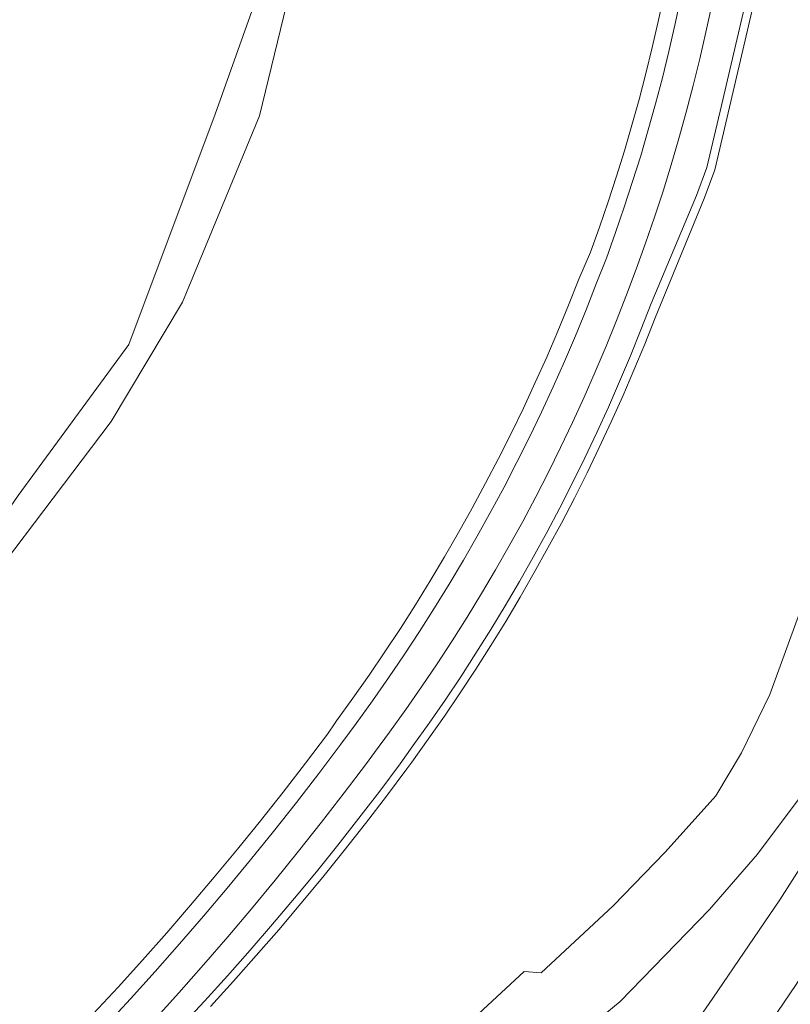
# Model space of a CAD drawing. Header units: metres. Extents: x 105376 to 107446, y 444190 to 447356.
# Tile 46 of 90: x 107137 to 107212, y 445971 to 446067. Entities that reach past the tile are written whole.
import ezdxf

# ---------------------------------------------------------------- set-up
doc = ezdxf.new("R2010")
doc.units = ezdxf.units.M
doc.header["$MEASUREMENT"] = 0
for name, color, linetype, lineweight in [('begroeid terreindeel kenmerkpunt', 3, 'Continuous', 0), ('onbegroeid terreindeel vlak', 5, 'Continuous', 0), ('ondersteunend waterdeel vlak', 4, 'Continuous', 0), ('ondersteunend wegdeel vlak', 2, 'Continuous', 0), ('scheiding lijn', 7, 'Continuous', 0), ('waterdeel vlak', 4, 'Continuous', 0), ('wegdeel vlak', 2, 'Continuous', 0)]:
    doc.layers.add(name, color=color, linetype=linetype, lineweight=lineweight)

msp = doc.modelspace()

# ---------------------------------------------------------------- linework, layer by layer
at = {"layer": 'begroeid terreindeel kenmerkpunt', "flags": 128}
for points in [[(107080.404, 445969.364), (107095.883, 445976.772), (107113.345, 445989.472), (107128.63, 446005.354), (107145.492, 446027.572), (107152.449, 446039.192), (107159.919, 446057.298), (107164.314, 446075.315), (107167.126, 446089.202), (107168.796, 446103.968), (107168.621, 446119.436), (107166.758, 446128.974), (107163.748, 446145.312), (107158.425, 446165.755), (107151.834, 446178.675)], [(107080.404, 445969.364), (107095.883, 445976.772), (107113.345, 445989.472), (107128.63, 446005.354), (107145.492, 446027.572), (107152.449, 446039.192), (107159.919, 446057.298), (107164.314, 446075.315), (107167.126, 446089.202), (107168.796, 446103.968), (107168.621, 446119.436), (107166.758, 446128.974), (107163.748, 446145.312), (107158.425, 446165.755), (107151.834, 446178.675)], [(107199.257, 446069.004), (107198.71, 446066.462), (107198.127, 446063.929), (107197.505, 446061.407), (107196.846, 446058.892), (107196.15, 446056.39), (107195.415, 446053.897), (107194.643, 446051.415), (107193.834, 446048.944), (107192.989, 446046.487), (107192.109, 446044.051), (107190.989, 446041.413), (107189.983, 446038.876), (107188.94, 446036.355), (107187.86, 446033.849), (107186.743, 446031.36), (107185.59, 446028.887), (107184.401, 446026.431), (107183.176, 446023.993), (107181.915, 446021.573), (107180.619, 446019.171), (107179.288, 446016.789), (107177.923, 446014.427), (107176.522, 446012.085), (107175.088, 446009.764), (107173.62, 446007.464), (107172.118, 446005.186), (107170.583, 446002.931), (107169.015, 446000.697), (107167.414, 445998.488), (107167.274, 445998.297), (107166.52, 445997.193), (107164.38, 445994.359), (107162.211, 445991.551), (107160.009, 445988.767), (107157.778, 445986.007), (107155.516, 445983.274), (107153.223, 445980.565), (107150.901, 445977.881), (107148.55, 445975.224), (107146.168, 445972.593), (107143.758, 445969.989)], [(107199.257, 446069.004), (107198.71, 446066.462), (107198.127, 446063.929), (107197.505, 446061.407), (107196.846, 446058.892), (107196.15, 446056.39), (107195.415, 446053.897), (107194.643, 446051.415), (107193.834, 446048.944), (107192.989, 446046.487), (107192.109, 446044.051), (107190.989, 446041.413), (107189.983, 446038.876), (107188.94, 446036.355), (107187.86, 446033.849), (107186.743, 446031.36), (107185.59, 446028.887), (107184.401, 446026.431), (107183.176, 446023.993), (107181.915, 446021.573), (107180.619, 446019.171), (107179.288, 446016.789), (107177.923, 446014.427), (107176.522, 446012.085), (107175.088, 446009.764), (107173.62, 446007.464), (107172.118, 446005.186), (107170.583, 446002.931), (107169.015, 446000.697), (107167.414, 445998.488), (107167.274, 445998.297), (107166.52, 445997.193), (107164.38, 445994.359), (107162.211, 445991.551), (107160.009, 445988.767), (107157.778, 445986.007), (107155.516, 445983.274), (107153.223, 445980.565), (107150.901, 445977.881), (107148.55, 445975.224), (107146.168, 445972.593), (107143.758, 445969.989)], [(107207.344, 446068.993), (107206.38, 446064.821), (107204.853, 446058.314), (107203.438, 446052.277), (107202.409, 446049.556), (107198.004, 446039.037), (107197.023, 446036.499), (107196.004, 446033.977), (107194.948, 446031.47), (107193.856, 446028.978), (107192.727, 446026.503), (107191.562, 446024.045), (107190.361, 446021.604), (107189.124, 446019.182), (107187.851, 446016.777), (107186.544, 446014.392), (107185.201, 446012.026), (107183.824, 446009.68), (107182.412, 446007.354), (107180.967, 446005.05), (107179.487, 446002.767), (107177.975, 446000.506), (107176.429, 445998.267), (107174.85, 445996.052), (107173.613, 445994.308), (107171.62, 445991.646), (107169.596, 445989.009), (107167.54, 445986.396), (107165.452, 445983.808), (107163.333, 445981.244), (107161.185, 445978.707), (107159.006, 445976.196), (107156.796, 445973.71), (107154.558, 445971.252), (107152.289, 445968.82)], [(107207.344, 446068.993), (107206.38, 446064.821), (107204.853, 446058.314), (107203.438, 446052.277), (107202.409, 446049.556), (107198.004, 446039.037), (107197.023, 446036.499), (107196.004, 446033.977), (107194.948, 446031.47), (107193.856, 446028.978), (107192.727, 446026.503), (107191.562, 446024.045), (107190.361, 446021.604), (107189.124, 446019.182), (107187.851, 446016.777), (107186.544, 446014.392), (107185.201, 446012.026), (107183.824, 446009.68), (107182.412, 446007.354), (107180.967, 446005.05), (107179.487, 446002.767), (107177.975, 446000.506), (107176.429, 445998.267), (107174.85, 445996.052), (107173.613, 445994.308), (107171.62, 445991.646), (107169.596, 445989.009), (107167.54, 445986.396), (107165.452, 445983.808), (107163.333, 445981.244), (107161.185, 445978.707), (107159.006, 445976.196), (107156.796, 445973.71), (107154.558, 445971.252), (107152.289, 445968.82)], [(107149.672, 445969.386), (107152.089, 445972.056), (107154.476, 445974.753), (107156.832, 445977.476), (107159.159, 445980.225), (107161.455, 445983), (107163.719, 445985.801), (107165.953, 445988.626), (107168.155, 445991.476), (107170.325, 445994.35), (107171.105, 445995.399), (107172.574, 445997.384), (107174.146, 445999.572), (107175.685, 446001.784), (107177.191, 446004.018), (107178.664, 446006.275), (107180.104, 446008.553), (107181.509, 446010.852), (107182.88, 446013.172), (107184.216, 446015.511), (107185.518, 446017.871), (107186.784, 446020.249), (107188.015, 446022.646), (107189.211, 446025.061), (107190.37, 446027.494), (107191.493, 446029.943), (107192.58, 446032.409), (107193.63, 446034.891), (107194.642, 446037.388), (107195.618, 446039.9), (107196.562, 446042.397), (107197.469, 446044.908), (107198.337, 446047.433), (107199.168, 446049.97), (107199.961, 446052.52), (107200.716, 446055.081), (107201.432, 446057.653), (107202.109, 446060.236), (107202.748, 446062.828), (107203.347, 446065.43), (107203.908, 446068.04)], [(107149.672, 445969.386), (107152.089, 445972.056), (107154.476, 445974.753), (107156.832, 445977.476), (107159.159, 445980.225), (107161.455, 445983), (107163.719, 445985.801), (107165.953, 445988.626), (107168.155, 445991.476), (107170.325, 445994.35), (107171.105, 445995.399), (107172.574, 445997.384), (107174.146, 445999.572), (107175.685, 446001.784), (107177.191, 446004.018), (107178.664, 446006.275), (107180.104, 446008.553), (107181.509, 446010.852), (107182.88, 446013.172), (107184.216, 446015.511), (107185.518, 446017.871), (107186.784, 446020.249), (107188.015, 446022.646), (107189.211, 446025.061), (107190.37, 446027.494), (107191.493, 446029.943), (107192.58, 446032.409), (107193.63, 446034.891), (107194.642, 446037.388), (107195.618, 446039.9), (107196.562, 446042.397), (107197.469, 446044.908), (107198.337, 446047.433), (107199.168, 446049.97), (107199.961, 446052.52), (107200.716, 446055.081), (107201.432, 446057.653), (107202.109, 446060.236), (107202.748, 446062.828), (107203.347, 446065.43), (107203.908, 446068.04)], [(107179.896, 445968.783), (107185.656, 445974.124), (107187.322, 445974.001), (107194.313, 445980.498), (107199.365, 445985.724), (107204.297, 445991.203), (107206.814, 445995.371), (107209.567, 446001.034), (107212.477, 446009.056)], [(107179.896, 445968.783), (107185.656, 445974.124), (107187.322, 445974.001), (107194.313, 445980.498), (107199.365, 445985.724), (107204.297, 445991.203), (107206.814, 445995.371), (107209.567, 446001.034), (107212.477, 446009.056)], [(107212.813, 445991.449), (107208.355, 445985.514), (107203.693, 445980.162), (107194.988, 445971.2), (107187.376, 445964.931)], [(107212.813, 445991.449), (107208.355, 445985.514), (107203.693, 445980.162), (107194.988, 445971.2), (107187.376, 445964.931)]]:
    msp.add_lwpolyline(points, dxfattribs=at)
at = {"layer": 'onbegroeid terreindeel vlak', "flags": 128}
for points in [[(107220.63, 445996.93), (107210.52, 445981.09), (107204, 445971.52), (107185.15, 445944.18)], [(107220.63, 445996.93), (107210.52, 445981.09), (107204, 445971.52), (107185.15, 445944.18)], [(107187.376, 445964.931), (107194.988, 445971.2), (107203.693, 445980.162), (107208.355, 445985.514), (107212.813, 445991.449)], [(107187.376, 445964.931), (107194.988, 445971.2), (107203.693, 445980.162), (107208.355, 445985.514), (107212.813, 445991.449)], [(107204.87, 445962.163), (107212.13, 445972.868)]]:
    msp.add_lwpolyline(points, dxfattribs=at)
at = {"layer": 'ondersteunend waterdeel vlak', "flags": 128}
for points in [[(107151.834, 446178.675), (107158.425, 446165.755), (107163.748, 446145.312), (107166.758, 446128.974), (107168.621, 446119.436), (107168.796, 446103.968), (107167.126, 446089.202), (107164.314, 446075.315), (107159.919, 446057.298), (107152.449, 446039.192), (107145.492, 446027.572), (107128.63, 446005.354), (107113.345, 445989.472), (107095.883, 445976.772), (107080.404, 445969.364)], [(107151.834, 446178.675), (107158.425, 446165.755), (107163.748, 446145.312), (107166.758, 446128.974), (107168.621, 446119.436), (107168.796, 446103.968), (107167.126, 446089.202), (107164.314, 446075.315), (107159.919, 446057.298), (107152.449, 446039.192), (107145.492, 446027.572), (107128.63, 446005.354), (107113.345, 445989.472), (107095.883, 445976.772), (107080.404, 445969.364)], [(107074.926, 445968.723), (107088.531, 445975.054), (107097.712, 445980.769), (107102.359, 445983.458), (107115.292, 445993.262), (107126.769, 446006.316), (107136.455, 446020.379), (107147.204, 446035.057), (107155.602, 446057.467), (107163.272, 446078.981), (107166.071, 446099.375), (107166.967, 446111.868), (107166.295, 446123.017), (107162.137, 446141.194), (107158.469, 446157.649), (107154.611, 446169.23)], [(107074.926, 445968.723), (107088.531, 445975.054), (107097.712, 445980.769), (107102.359, 445983.458), (107115.292, 445993.262), (107126.769, 446006.316), (107136.455, 446020.379), (107147.204, 446035.057), (107155.602, 446057.467), (107163.272, 446078.981), (107166.071, 446099.375), (107166.967, 446111.868), (107166.295, 446123.017), (107162.137, 446141.194), (107158.469, 446157.649), (107154.611, 446169.23)], [(107152.289, 445968.82), (107154.558, 445971.252), (107156.796, 445973.71), (107159.006, 445976.196), (107161.185, 445978.707), (107163.333, 445981.244), (107165.452, 445983.808), (107167.54, 445986.396), (107169.596, 445989.009), (107171.62, 445991.646), (107173.613, 445994.308), (107174.85, 445996.052), (107176.429, 445998.267), (107177.975, 446000.506), (107179.487, 446002.767), (107180.967, 446005.05), (107182.412, 446007.354), (107183.824, 446009.68), (107185.201, 446012.026), (107186.544, 446014.392), (107187.851, 446016.777), (107189.124, 446019.182), (107190.361, 446021.604), (107191.562, 446024.045), (107192.727, 446026.503), (107193.856, 446028.978), (107194.948, 446031.47), (107196.004, 446033.977), (107197.023, 446036.499), (107198.004, 446039.037), (107202.409, 446049.556), (107203.438, 446052.277), (107204.853, 446058.314), (107206.38, 446064.821), (107207.344, 446068.993)], [(107152.289, 445968.82), (107154.558, 445971.252), (107156.796, 445973.71), (107159.006, 445976.196), (107161.185, 445978.707), (107163.333, 445981.244), (107165.452, 445983.808), (107167.54, 445986.396), (107169.596, 445989.009), (107171.62, 445991.646), (107173.613, 445994.308), (107174.85, 445996.052), (107176.429, 445998.267), (107177.975, 446000.506), (107179.487, 446002.767), (107180.967, 446005.05), (107182.412, 446007.354), (107183.824, 446009.68), (107185.201, 446012.026), (107186.544, 446014.392), (107187.851, 446016.777), (107189.124, 446019.182), (107190.361, 446021.604), (107191.562, 446024.045), (107192.727, 446026.503), (107193.856, 446028.978), (107194.948, 446031.47), (107196.004, 446033.977), (107197.023, 446036.499), (107198.004, 446039.037), (107202.409, 446049.556), (107203.438, 446052.277), (107204.853, 446058.314), (107206.38, 446064.821), (107207.344, 446068.993)], [(107208.134, 446068.858), (107207.159, 446064.64), (107205.632, 446058.131), (107204.205, 446052.044), (107203.154, 446049.263), (107198.394, 446037.659), (107197.383, 446035.108), (107196.335, 446032.572), (107195.25, 446030.052), (107194.128, 446027.548), (107192.97, 446025.06), (107191.775, 446022.589), (107190.545, 446020.137), (107189.279, 446017.702), (107187.978, 446015.286), (107186.642, 446012.889), (107185.271, 446010.512), (107183.865, 446008.155), (107182.426, 446005.819), (107180.952, 446003.505), (107179.445, 446001.212), (107177.904, 445998.941), (107176.331, 445996.693), (107174.725, 445994.468), (107174.257, 445993.833), (107172.258, 445991.163), (107170.228, 445988.518), (107168.166, 445985.897), (107166.072, 445983.302), (107163.947, 445980.731), (107161.792, 445978.186), (107159.607, 445975.668), (107157.391, 445973.175), (107155.146, 445970.71)], [(107208.134, 446068.858), (107207.159, 446064.64), (107205.632, 446058.131), (107204.205, 446052.044), (107203.154, 446049.263), (107198.394, 446037.659), (107197.383, 446035.108), (107196.335, 446032.572), (107195.25, 446030.052), (107194.128, 446027.548), (107192.97, 446025.06), (107191.775, 446022.589), (107190.545, 446020.137), (107189.279, 446017.702), (107187.978, 446015.286), (107186.642, 446012.889), (107185.271, 446010.512), (107183.865, 446008.155), (107182.426, 446005.819), (107180.952, 446003.505), (107179.445, 446001.212), (107177.904, 445998.941), (107176.331, 445996.693), (107174.725, 445994.468), (107174.257, 445993.833), (107172.258, 445991.163), (107170.228, 445988.518), (107168.166, 445985.897), (107166.072, 445983.302), (107163.947, 445980.731), (107161.792, 445978.186), (107159.607, 445975.668), (107157.391, 445973.175), (107155.146, 445970.71)]]:
    msp.add_lwpolyline(points, dxfattribs=at)
at = {"layer": 'ondersteunend wegdeel vlak', "flags": 128}
for points in [[(107143.758, 445969.989), (107146.168, 445972.593), (107148.55, 445975.224), (107150.901, 445977.881), (107153.223, 445980.565), (107155.516, 445983.274), (107157.778, 445986.007), (107160.009, 445988.767), (107162.211, 445991.551), (107164.38, 445994.359), (107166.52, 445997.193), (107167.274, 445998.297), (107167.414, 445998.488), (107169.015, 446000.697), (107170.583, 446002.931), (107172.118, 446005.186), (107173.62, 446007.464), (107175.088, 446009.764), (107176.522, 446012.085), (107177.923, 446014.427), (107179.288, 446016.789), (107180.619, 446019.171), (107181.915, 446021.573), (107183.176, 446023.993), (107184.401, 446026.431), (107185.59, 446028.887), (107186.743, 446031.36), (107187.86, 446033.849), (107188.94, 446036.355), (107189.983, 446038.876), (107190.989, 446041.413), (107192.109, 446044.051), (107192.989, 446046.487), (107193.834, 446048.944), (107194.643, 446051.415), (107195.415, 446053.897), (107196.15, 446056.39), (107196.846, 446058.892), (107197.505, 446061.407), (107198.127, 446063.929), (107198.71, 446066.462), (107199.257, 446069.004)], [(107143.758, 445969.989), (107146.168, 445972.593), (107148.55, 445975.224), (107150.901, 445977.881), (107153.223, 445980.565), (107155.516, 445983.274), (107157.778, 445986.007), (107160.009, 445988.767), (107162.211, 445991.551), (107164.38, 445994.359), (107166.52, 445997.193), (107167.274, 445998.297), (107167.414, 445998.488), (107169.015, 446000.697), (107170.583, 446002.931), (107172.118, 446005.186), (107173.62, 446007.464), (107175.088, 446009.764), (107176.522, 446012.085), (107177.923, 446014.427), (107179.288, 446016.789), (107180.619, 446019.171), (107181.915, 446021.573), (107183.176, 446023.993), (107184.401, 446026.431), (107185.59, 446028.887), (107186.743, 446031.36), (107187.86, 446033.849), (107188.94, 446036.355), (107189.983, 446038.876), (107190.989, 446041.413), (107192.109, 446044.051), (107192.989, 446046.487), (107193.834, 446048.944), (107194.643, 446051.415), (107195.415, 446053.897), (107196.15, 446056.39), (107196.846, 446058.892), (107197.505, 446061.407), (107198.127, 446063.929), (107198.71, 446066.462), (107199.257, 446069.004)], [(107200.872, 446068.669), (107200.321, 446066.103), (107199.732, 446063.547), (107199.105, 446061), (107198.439, 446058.462), (107197.736, 446055.935), (107196.994, 446053.419), (107196.215, 446050.913), (107195.398, 446048.419), (107194.545, 446045.939), (107193.654, 446043.472), (107192.674, 446040.952), (107191.681, 446038.428), (107190.651, 446035.919), (107189.585, 446033.426), (107188.481, 446030.948), (107187.342, 446028.487), (107186.166, 446026.044), (107184.954, 446023.617), (107183.706, 446021.209), (107182.424, 446018.82), (107181.106, 446016.45), (107179.753, 446014.099), (107178.366, 446011.769), (107176.944, 446009.459), (107175.489, 446007.171), (107174, 446004.904), (107172.477, 446002.66), (107170.922, 446000.438), (107169.334, 445998.239), (107168.681, 445997.354), (107167.844, 445996.209), (107165.691, 445993.358), (107163.511, 445990.535), (107161.298, 445987.737), (107159.055, 445984.963), (107156.782, 445982.215), (107154.477, 445979.492), (107152.143, 445976.795), (107149.779, 445974.124), (107147.385, 445971.479), (107144.963, 445968.861)], [(107200.872, 446068.669), (107200.321, 446066.103), (107199.732, 446063.547), (107199.105, 446061), (107198.439, 446058.462), (107197.736, 446055.935), (107196.994, 446053.419), (107196.215, 446050.913), (107195.398, 446048.419), (107194.545, 446045.939), (107193.654, 446043.472), (107192.674, 446040.952), (107191.681, 446038.428), (107190.651, 446035.919), (107189.585, 446033.426), (107188.481, 446030.948), (107187.342, 446028.487), (107186.166, 446026.044), (107184.954, 446023.617), (107183.706, 446021.209), (107182.424, 446018.82), (107181.106, 446016.45), (107179.753, 446014.099), (107178.366, 446011.769), (107176.944, 446009.459), (107175.489, 446007.171), (107174, 446004.904), (107172.477, 446002.66), (107170.922, 446000.438), (107169.334, 445998.239), (107168.681, 445997.354), (107167.844, 445996.209), (107165.691, 445993.358), (107163.511, 445990.535), (107161.298, 445987.737), (107159.055, 445984.963), (107156.782, 445982.215), (107154.477, 445979.492), (107152.143, 445976.795), (107149.779, 445974.124), (107147.385, 445971.479), (107144.963, 445968.861)]]:
    msp.add_lwpolyline(points, dxfattribs=at)
at = {"layer": 'scheiding lijn', "flags": 128}
for points in [[(107207.159, 446064.64), (107208.134, 446068.858), (107209.353, 446079.955), (107210.435, 446090.894)], [(107198.394, 446037.659), (107203.154, 446049.263), (107204.205, 446052.044), (107205.632, 446058.131), (107207.159, 446064.64)], [(107198.394, 446037.659), (107197.383, 446035.108), (107196.335, 446032.572), (107195.25, 446030.052), (107194.128, 446027.548), (107192.97, 446025.06), (107191.775, 446022.589), (107190.545, 446020.137), (107189.279, 446017.702), (107187.978, 446015.286), (107186.642, 446012.889), (107185.271, 446010.512), (107183.865, 446008.155), (107182.426, 446005.819), (107180.952, 446003.505), (107179.445, 446001.212), (107177.904, 445998.941), (107176.331, 445996.693), (107174.725, 445994.468), (107174.257, 445993.833)], [(107174.257, 445993.833), (107172.258, 445991.163), (107170.228, 445988.518), (107168.166, 445985.897), (107166.072, 445983.302), (107163.947, 445980.731), (107161.792, 445978.186), (107159.607, 445975.668), (107157.391, 445973.175), (107155.146, 445970.71)]]:
    msp.add_lwpolyline(points, dxfattribs=at)
at = {"layer": 'waterdeel vlak', "flags": 128}
for points in [[(107154.611, 446169.23), (107158.469, 446157.649), (107162.137, 446141.194), (107166.295, 446123.017), (107166.967, 446111.868), (107166.071, 446099.375), (107163.272, 446078.981), (107155.602, 446057.467), (107147.204, 446035.057), (107136.455, 446020.379), (107126.769, 446006.316), (107115.292, 445993.262), (107102.359, 445983.458), (107097.712, 445980.769), (107088.531, 445975.054), (107074.926, 445968.723)], [(107154.611, 446169.23), (107158.469, 446157.649), (107162.137, 446141.194), (107166.295, 446123.017), (107166.967, 446111.868), (107166.071, 446099.375), (107163.272, 446078.981), (107155.602, 446057.467), (107147.204, 446035.057), (107136.455, 446020.379), (107126.769, 446006.316), (107115.292, 445993.262), (107102.359, 445983.458), (107097.712, 445980.769), (107088.531, 445975.054), (107074.926, 445968.723)], [(107155.146, 445970.71), (107157.391, 445973.175), (107159.607, 445975.668), (107161.792, 445978.186), (107163.947, 445980.731), (107166.072, 445983.302), (107168.166, 445985.897), (107170.228, 445988.518), (107172.258, 445991.163), (107174.257, 445993.833), (107174.725, 445994.468), (107176.331, 445996.693), (107177.904, 445998.941), (107179.445, 446001.212), (107180.952, 446003.505), (107182.426, 446005.819), (107183.865, 446008.155), (107185.271, 446010.512), (107186.642, 446012.889), (107187.978, 446015.286), (107189.279, 446017.702), (107190.545, 446020.137), (107191.775, 446022.589), (107192.97, 446025.06), (107194.128, 446027.548), (107195.25, 446030.052), (107196.335, 446032.572), (107197.383, 446035.108), (107198.394, 446037.659), (107203.154, 446049.263), (107204.205, 446052.044), (107205.632, 446058.131), (107207.159, 446064.64), (107208.134, 446068.858)], [(107155.146, 445970.71), (107157.391, 445973.175), (107159.607, 445975.668), (107161.792, 445978.186), (107163.947, 445980.731), (107166.072, 445983.302), (107168.166, 445985.897), (107170.228, 445988.518), (107172.258, 445991.163), (107174.257, 445993.833), (107174.725, 445994.468), (107176.331, 445996.693), (107177.904, 445998.941), (107179.445, 446001.212), (107180.952, 446003.505), (107182.426, 446005.819), (107183.865, 446008.155), (107185.271, 446010.512), (107186.642, 446012.889), (107187.978, 446015.286), (107189.279, 446017.702), (107190.545, 446020.137), (107191.775, 446022.589), (107192.97, 446025.06), (107194.128, 446027.548), (107195.25, 446030.052), (107196.335, 446032.572), (107197.383, 446035.108), (107198.394, 446037.659), (107203.154, 446049.263), (107204.205, 446052.044), (107205.632, 446058.131), (107207.159, 446064.64), (107208.134, 446068.858)], [(107185.15, 445944.18), (107204, 445971.52), (107210.52, 445981.09), (107220.63, 445996.93), (107222.332, 446000), (107222.77, 446000.79), (107230.25, 446014.07), (107234.736, 446011.878), (107232.162, 446006.18), (107230.735, 446003.293), (107229.093, 446000.227), (107226.323, 445995.358), (107221.868, 445987.957), (107216.655, 445980.243), (107212.13, 445972.868), (107204.87, 445962.163)], [(107185.15, 445944.18), (107204, 445971.52), (107210.52, 445981.09), (107220.63, 445996.93), (107222.332, 446000), (107222.77, 446000.79), (107230.25, 446014.07), (107234.736, 446011.878), (107232.162, 446006.18), (107230.735, 446003.293), (107229.093, 446000.227), (107226.323, 445995.358), (107221.868, 445987.957), (107216.655, 445980.243), (107212.13, 445972.868), (107204.87, 445962.163)], [(107212.477, 446009.056), (107209.567, 446001.034), (107206.814, 445995.371), (107204.297, 445991.203), (107199.365, 445985.724), (107194.313, 445980.498), (107187.322, 445974.001), (107185.656, 445974.124), (107179.896, 445968.783)], [(107212.477, 446009.056), (107209.567, 446001.034), (107206.814, 445995.371), (107204.297, 445991.203), (107199.365, 445985.724), (107194.313, 445980.498), (107187.322, 445974.001), (107185.656, 445974.124), (107179.896, 445968.783)]]:
    msp.add_lwpolyline(points, dxfattribs=at)
at = {"layer": 'wegdeel vlak', "flags": 128}
for points in [[(107144.963, 445968.861), (107147.385, 445971.479), (107149.779, 445974.124), (107152.143, 445976.795), (107154.477, 445979.492), (107156.782, 445982.215), (107159.055, 445984.963), (107161.298, 445987.737), (107163.511, 445990.535), (107165.691, 445993.358), (107167.844, 445996.209), (107168.681, 445997.354), (107169.334, 445998.239), (107170.922, 446000.438), (107172.477, 446002.66), (107174, 446004.904), (107175.489, 446007.171), (107176.944, 446009.459), (107178.366, 446011.769), (107179.753, 446014.099), (107181.106, 446016.45), (107182.424, 446018.82), (107183.706, 446021.209), (107184.954, 446023.617), (107186.166, 446026.044), (107187.342, 446028.487), (107188.481, 446030.948), (107189.585, 446033.426), (107190.651, 446035.919), (107191.681, 446038.428), (107192.674, 446040.952), (107193.654, 446043.472), (107194.545, 446045.939), (107195.398, 446048.419), (107196.215, 446050.913), (107196.994, 446053.419), (107197.736, 446055.935), (107198.439, 446058.462), (107199.105, 446061), (107199.732, 446063.547), (107200.321, 446066.103), (107200.872, 446068.669)], [(107144.963, 445968.861), (107147.385, 445971.479), (107149.779, 445974.124), (107152.143, 445976.795), (107154.477, 445979.492), (107156.782, 445982.215), (107159.055, 445984.963), (107161.298, 445987.737), (107163.511, 445990.535), (107165.691, 445993.358), (107167.844, 445996.209), (107168.681, 445997.354), (107169.334, 445998.239), (107170.922, 446000.438), (107172.477, 446002.66), (107174, 446004.904), (107175.489, 446007.171), (107176.944, 446009.459), (107178.366, 446011.769), (107179.753, 446014.099), (107181.106, 446016.45), (107182.424, 446018.82), (107183.706, 446021.209), (107184.954, 446023.617), (107186.166, 446026.044), (107187.342, 446028.487), (107188.481, 446030.948), (107189.585, 446033.426), (107190.651, 446035.919), (107191.681, 446038.428), (107192.674, 446040.952), (107193.654, 446043.472), (107194.545, 446045.939), (107195.398, 446048.419), (107196.215, 446050.913), (107196.994, 446053.419), (107197.736, 446055.935), (107198.439, 446058.462), (107199.105, 446061), (107199.732, 446063.547), (107200.321, 446066.103), (107200.872, 446068.669)], [(107203.908, 446068.04), (107203.347, 446065.43), (107202.748, 446062.828), (107202.109, 446060.236), (107201.432, 446057.653), (107200.716, 446055.081), (107199.961, 446052.52), (107199.168, 446049.97), (107198.337, 446047.433), (107197.469, 446044.908), (107196.562, 446042.397), (107195.618, 446039.9), (107194.642, 446037.388), (107193.63, 446034.891), (107192.58, 446032.409), (107191.493, 446029.943), (107190.37, 446027.494), (107189.211, 446025.061), (107188.015, 446022.646), (107186.784, 446020.249), (107185.518, 446017.871), (107184.216, 446015.511), (107182.88, 446013.172), (107181.509, 446010.852), (107180.104, 446008.553), (107178.664, 446006.275), (107177.191, 446004.018), (107175.685, 446001.784), (107174.146, 445999.572), (107172.574, 445997.384), (107171.105, 445995.399), (107170.325, 445994.35), (107168.155, 445991.476), (107165.953, 445988.626), (107163.719, 445985.801), (107161.455, 445983), (107159.159, 445980.225), (107156.832, 445977.476), (107154.476, 445974.753), (107152.089, 445972.056), (107149.672, 445969.386)], [(107203.908, 446068.04), (107203.347, 446065.43), (107202.748, 446062.828), (107202.109, 446060.236), (107201.432, 446057.653), (107200.716, 446055.081), (107199.961, 446052.52), (107199.168, 446049.97), (107198.337, 446047.433), (107197.469, 446044.908), (107196.562, 446042.397), (107195.618, 446039.9), (107194.642, 446037.388), (107193.63, 446034.891), (107192.58, 446032.409), (107191.493, 446029.943), (107190.37, 446027.494), (107189.211, 446025.061), (107188.015, 446022.646), (107186.784, 446020.249), (107185.518, 446017.871), (107184.216, 446015.511), (107182.88, 446013.172), (107181.509, 446010.852), (107180.104, 446008.553), (107178.664, 446006.275), (107177.191, 446004.018), (107175.685, 446001.784), (107174.146, 445999.572), (107172.574, 445997.384), (107171.105, 445995.399), (107170.325, 445994.35), (107168.155, 445991.476), (107165.953, 445988.626), (107163.719, 445985.801), (107161.455, 445983), (107159.159, 445980.225), (107156.832, 445977.476), (107154.476, 445974.753), (107152.089, 445972.056), (107149.672, 445969.386)]]:
    msp.add_lwpolyline(points, dxfattribs=at)

doc.saveas('drawing.dxf')
